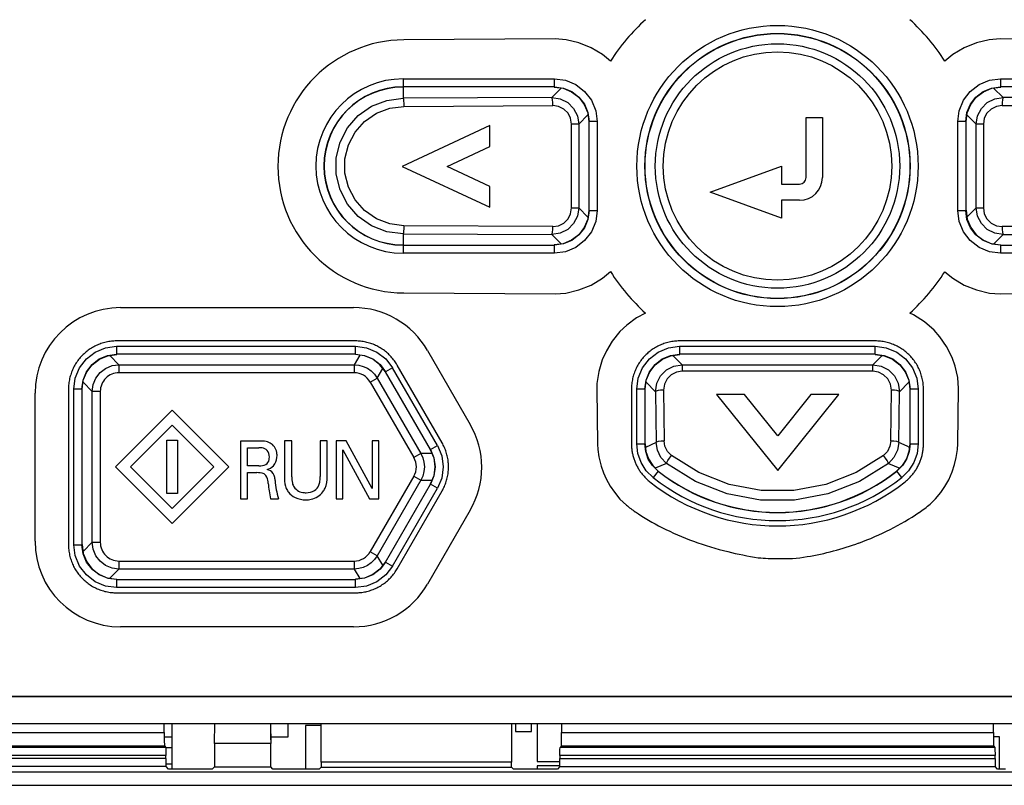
# Model space of a CAD drawing. Extents: x 0 to 420, y 0 to 297.
# Tile 26 of 86: x 79 to 88, y 213 to 220. Entities that reach past the tile are written whole.
import ezdxf

# ---------------------------------------------------------------- set-up
doc = ezdxf.new("R2010")
doc.units = 0
doc.header["$LTSCALE"] = 23.1
doc.layers.get('0').update_dxf_attribs({"linetype": 'CONTINUOUS'})
doc.layers.add('ALL_FEATURES', color=7, linetype='CONTINUOUS')

msp = doc.modelspace()

# ---------------------------------------------------------------- linework, layer by layer
at = {"color": 9, "linetype": 'CONTINUOUS'}
for p, q in [((82.7612, 219.4083), (82.7612, 219.2265)), ((82.7612, 219.4083), (84.1759, 219.4083)), ((84.1759, 219.3333), (82.7612, 219.3333)), ((84.2403, 219.3224), (84.1525, 219.2346)), ((84.1737, 219.3311), (84.1759, 219.3333)), ((84.1759, 219.3333), (84.1759, 219.4083)), ((88.3699, 219.2346), (88.282, 219.3224)), ((88.3464, 219.4083), (88.3464, 219.3333)), ((88.3464, 219.4083), (89.7612, 219.4083)), ((88.3464, 219.3333), (88.3486, 219.3311)), ((89.7612, 219.3333), (88.3464, 219.3333)), ((84.1525, 219.2346), (82.7612, 219.2265)), ((89.7612, 219.2265), (88.3699, 219.2346)), ((82.7694, 219.1516), (84.1607, 219.1597)), ((88.3616, 219.1597), (89.7529, 219.1516)), ((84.4031, 218.9859), (84.4899, 219.0727)), ((88.0324, 219.0727), (88.1192, 218.9859)), ((84.3365, 218.2013), (84.3365, 218.9859)), ((84.4031, 218.9859), (84.3365, 218.9859)), ((84.4031, 218.9859), (84.4031, 218.2013)), ((84.5009, 219.0084), (84.4987, 219.0062)), ((84.5009, 218.1789), (84.5009, 219.0084)), ((84.5759, 219.0084), (84.5009, 219.0084)), ((84.5759, 219.0084), (84.5759, 218.1789)), ((87.9465, 218.1789), (87.9465, 219.0084)), ((88.0215, 219.0084), (87.9465, 219.0084)), ((88.0215, 219.0084), (88.0215, 218.1789)), ((88.0237, 219.0062), (88.0215, 219.0084)), ((88.1192, 218.2013), (88.1192, 218.9859)), ((88.1859, 218.9859), (88.1192, 218.9859)), ((88.1859, 218.9859), (88.1859, 218.2013)), ((84.3365, 218.2013), (84.4031, 218.2013)), ((84.4899, 218.1145), (84.4031, 218.2013)), ((84.4987, 218.1811), (84.5009, 218.1789)), ((84.5009, 218.1789), (84.5759, 218.1789)), ((87.9465, 218.1789), (88.0215, 218.1789)), ((88.0215, 218.1789), (88.0237, 218.1811)), ((88.1192, 218.2013), (88.0324, 218.1145)), ((88.1192, 218.2013), (88.1859, 218.2013)), ((84.1607, 218.0276), (82.7694, 218.0356)), ((89.7529, 218.0356), (88.3616, 218.0276)), ((82.7612, 217.9607), (82.7612, 217.7789)), ((82.7612, 217.9607), (84.1525, 217.9527)), ((84.1525, 217.9527), (84.2403, 217.8649)), ((88.2821, 217.8649), (88.3699, 217.9527)), ((88.3699, 217.9527), (89.7612, 217.9607)), ((82.7612, 217.8539), (84.1759, 217.8539)), ((84.1759, 217.8539), (84.1737, 217.8561)), ((84.1759, 217.7789), (84.1759, 217.8539)), ((88.3486, 217.8561), (88.3464, 217.8539)), ((88.3464, 217.8539), (88.3464, 217.7789)), ((88.3464, 217.8539), (89.7612, 217.8539)), ((84.1759, 217.7789), (82.7612, 217.7789)), ((89.7612, 217.7789), (88.3464, 217.7789)), ((80.0839, 216.9083), (80.0839, 216.8333)), ((80.0839, 216.9083), (82.3167, 216.9083)), ((82.3167, 216.8333), (82.3167, 216.9083)), ((85.3464, 216.9083), (85.3464, 216.8333)), ((85.3464, 216.9083), (87.1759, 216.9083)), ((87.1759, 216.8333), (87.1759, 216.9083)), ((80.106, 216.736), (80.0195, 216.8224)), ((80.0839, 216.8333), (80.0861, 216.8311)), ((82.3167, 216.8333), (80.0839, 216.8333)), ((82.3558, 216.8258), (82.3039, 216.736)), ((82.3155, 216.8311), (82.3167, 216.8333)), ((85.3691, 216.7353), (85.282, 216.8224)), ((85.3464, 216.8333), (85.3486, 216.8311)), ((87.1759, 216.8333), (85.3464, 216.8333)), ((87.2403, 216.8224), (87.1532, 216.7353)), ((87.1737, 216.8311), (87.1759, 216.8333)), ((80.106, 216.736), (80.106, 216.6611)), ((80.106, 216.736), (82.3039, 216.736)), ((82.3039, 216.6611), (80.106, 216.6611)), ((82.3039, 216.736), (82.3039, 216.6611)), ((82.5201, 216.6112), (82.572, 216.701)), ((82.5981, 216.6709), (82.5968, 216.6687)), ((82.663, 216.7083), (82.5981, 216.6709)), ((83.018, 215.9436), (82.5981, 216.6709)), ((83.0829, 215.9811), (82.663, 216.7083)), ((85.3691, 216.7353), (85.3691, 216.675)), ((85.3691, 216.7353), (87.1532, 216.7353)), ((87.1532, 216.675), (85.3691, 216.675)), ((87.1532, 216.675), (87.1532, 216.7353)), ((79.7699, 216.5727), (79.8563, 216.4863)), ((82.4553, 216.5737), (82.5201, 216.6112)), ((82.4553, 216.5737), (82.8624, 215.8685)), ((82.5201, 216.6112), (82.9273, 215.906)), ((85.0324, 216.5727), (85.1213, 216.4838)), ((87.401, 216.4838), (87.4899, 216.5727)), ((79.684, 215.0539), (79.684, 216.5084)), ((79.759, 216.5084), (79.684, 216.5084)), ((79.759, 216.5084), (79.759, 215.0539)), ((79.7612, 216.5062), (79.759, 216.5084)), ((79.8563, 215.0759), (79.8563, 216.4863)), ((79.9312, 216.4863), (79.8563, 216.4863)), ((79.9312, 216.4863), (79.9312, 215.0759)), ((84.9465, 215.9962), (84.9465, 216.5084)), ((85.0215, 216.5084), (84.9465, 216.5084)), ((85.0215, 216.5084), (85.0215, 215.9962)), ((85.0237, 216.5062), (85.0215, 216.5084)), ((85.1213, 216.4838), (85.1262, 216.0105)), ((85.1962, 216.4984), (85.2011, 216.0251)), ((87.3212, 216.0251), (87.3261, 216.4984)), ((87.3961, 216.0105), (87.401, 216.4838)), ((87.5009, 216.5084), (87.4987, 216.5062)), ((87.5009, 215.9962), (87.5009, 216.5084)), ((87.5759, 216.5084), (87.5009, 216.5084)), ((87.5759, 216.5084), (87.5759, 215.9962)), ((85.1262, 216.0105), (85.0275, 215.9632)), ((87.4728, 215.9738), (87.3961, 216.0105)), ((83.0155, 215.9435), (83.018, 215.9436)), ((83.018, 215.9436), (83.0829, 215.9811)), ((84.9465, 215.9962), (85.0215, 215.9962)), ((85.0215, 215.9962), (85.0237, 215.9971)), ((87.4948, 215.9632), (87.4728, 215.9738)), ((87.4987, 215.9971), (87.5009, 215.9962)), ((87.5009, 215.9962), (87.5759, 215.9962)), ((82.9273, 215.906), (82.8624, 215.8685)), ((83.031, 215.906), (82.9273, 215.906)), ((85.1452, 215.741), (85.0988, 215.6821)), ((87.4236, 215.6821), (87.3771, 215.741)), ((82.8624, 215.6937), (82.4553, 214.9886)), ((82.9273, 215.6563), (82.5201, 214.9511)), ((82.8624, 215.6937), (82.9273, 215.6563)), ((82.9273, 215.6563), (83.031, 215.6563)), ((82.5981, 214.8914), (83.018, 215.6186)), ((82.663, 214.8539), (83.0829, 215.5812)), ((83.018, 215.6186), (83.0155, 215.6187)), ((83.0829, 215.5812), (83.018, 215.6186)), ((79.684, 215.0539), (79.759, 215.0539)), ((79.759, 215.0539), (79.7612, 215.0561)), ((79.8563, 215.0759), (79.7699, 214.9895)), ((79.8563, 215.0759), (79.9312, 215.0759)), ((82.5201, 214.9511), (82.4553, 214.9885)), ((82.572, 214.8613), (82.5201, 214.9511)), ((80.0196, 214.7399), (80.106, 214.8263)), ((80.106, 214.9012), (80.106, 214.8263)), ((80.106, 214.9012), (82.3039, 214.9012)), ((82.3039, 214.8263), (80.106, 214.8263)), ((82.3039, 214.9012), (82.3039, 214.8263)), ((82.3039, 214.8263), (82.3558, 214.7364)), ((82.5968, 214.8935), (82.5981, 214.8914)), ((82.5981, 214.8914), (82.663, 214.8539)), ((80.0861, 214.7311), (80.0839, 214.7289)), ((80.0839, 214.7289), (80.0839, 214.6539)), ((80.0839, 214.7289), (82.3167, 214.7289)), ((82.3167, 214.7289), (82.3155, 214.7311)), ((82.3167, 214.6539), (82.3167, 214.7289)), ((82.3167, 214.6539), (80.0839, 214.6539))]:
    msp.add_line(p, q, dxfattribs=at)
at = {"color": 7, "linetype": 'CONTINUOUS'}
for p, q in [((84.1741, 219.3311), (84.2578, 219.3201)), ((88.2645, 219.3201), (88.3482, 219.3311)), ((84.4876, 219.0903), (84.4987, 219.0066)), ((88.0237, 219.0066), (88.0347, 219.0903)), ((84.4987, 218.1807), (84.4876, 218.097)), ((88.0237, 218.1811), (88.0347, 218.097)), ((84.2578, 217.8672), (84.1741, 217.8561)), ((88.2645, 217.8672), (88.3486, 217.8561)), ((80.002, 216.8201), (80.0857, 216.8311)), ((82.3996, 216.82), (82.3155, 216.8311)), ((85.2645, 216.8201), (85.3482, 216.8311)), ((87.1741, 216.8311), (87.2578, 216.8201)), ((82.5968, 216.6687), (82.5451, 216.736)), ((79.7612, 216.5066), (79.7722, 216.5903)), ((85.0237, 216.5066), (85.0347, 216.5903)), ((87.4876, 216.5903), (87.4987, 216.5066)), ((85.0954, 215.7935), (85.1475, 215.742)), ((85.2247, 215.8136), (85.1186, 215.7706)), ((87.2976, 215.8136), (87.4038, 215.7706)), ((87.4269, 215.7935), (87.3748, 215.742)), ((83.0479, 215.6971), (83.0155, 215.6187)), ((79.7612, 215.0561), (79.7722, 214.972)), ((82.5968, 214.8935), (82.5451, 214.8262)), ((80.002, 214.7422), (80.0861, 214.7311)), ((82.3996, 214.7422), (82.3155, 214.7311)), ((93.5096, 213.6305), (79.0127, 213.6305)), ((79.0192, 213.6371), (93.5031, 213.6371)), ((78.891, 213.3811), (93.6313, 213.3811)), ((81.6862, 213.2561), (81.6862, 213.3811)), ((81.8484, 213.3621), (81.8484, 212.9546)), ((81.9966, 213.3621), (81.8484, 213.3621)), ((83.8112, 213.3811), (83.8112, 213.3061)), ((83.9612, 213.3061), (83.9612, 213.3811)), ((84.0147, 213.3811), (84.0147, 213.0271)), ((80.5293, 213.2561), (80.5987, 213.2561)), ((81.5237, 213.2561), (81.6862, 213.2561)), ((83.8112, 213.3061), (83.9612, 213.3061)), ((88.3362, 213.2561), (88.2793, 213.2561)), ((88.3362, 212.9551), (88.3362, 213.2561)), ((80.5987, 213.1561), (80.5436, 213.1561)), ((80.5449, 213.0061), (80.5987, 213.0061)), ((84.0147, 213.0271), (84.2277, 213.0271)), ((84.0147, 212.9851), (84.0147, 212.9546)), ((84.227, 212.9851), (84.0147, 212.9851))]:
    msp.add_line(p, q, dxfattribs=at)
at = {"color": 9, "linetype": 'CONTINUOUS'}
for points in [[(84.1759, 219.4083), (84.2785, 219.3949), (84.3756, 219.3549), (84.4587, 219.2912), (84.5225, 219.208), (84.5625, 219.111), (84.5759, 219.0084)], [(84.1759, 219.3333), (84.26, 219.3223), (84.3384, 219.2898), (84.4057, 219.2382), (84.4573, 219.1709), (84.4898, 219.0925), (84.5009, 219.0084)], [(87.9465, 219.0084), (87.9599, 219.111), (87.9999, 219.208), (88.0636, 219.2912), (88.1467, 219.3549), (88.2438, 219.3949), (88.3464, 219.4083)], [(88.0215, 219.0084), (88.0325, 219.0925), (88.065, 219.1709), (88.1166, 219.2382), (88.1839, 219.2898), (88.2623, 219.3223), (88.3464, 219.3333)], [(84.1607, 219.1597), (84.1599, 219.1875), (84.1581, 219.2113), (84.1555, 219.2278), (84.1525, 219.2346)], [(84.1525, 219.2346), (84.2302, 219.2225), (84.3001, 219.1872), (84.3554, 219.1321), (84.3909, 219.0628), (84.4031, 218.9859)], [(88.1192, 218.9859), (88.1314, 219.0628), (88.1669, 219.1321), (88.2222, 219.1872), (88.2921, 219.2225), (88.3699, 219.2346)], [(88.3699, 219.2346), (88.3668, 219.2278), (88.3642, 219.2113), (88.3624, 219.1875), (88.3616, 219.1597)], [(82.7612, 217.9607), (82.6099, 217.9799), (82.4676, 218.0346), (82.3427, 218.1216), (82.2423, 218.2358), (82.1721, 218.3704), (82.136, 218.5178), (82.136, 218.6695), (82.1721, 218.8168), (82.2423, 218.9515), (82.3427, 219.0656), (82.4676, 219.1527), (82.6099, 219.2074), (82.7612, 219.2265)], [(82.7694, 218.0356), (82.6378, 218.0521), (82.5119, 218.1003), (82.4013, 218.1771), (82.3126, 218.2778), (82.2505, 218.3966), (82.2186, 218.5267), (82.2186, 218.6606), (82.2506, 218.7907), (82.3126, 218.9095), (82.4013, 219.0102), (82.5119, 219.087), (82.6378, 219.1351), (82.7694, 219.1516)], [(82.7612, 219.2265), (82.7642, 219.2197), (82.7668, 219.2033), (82.7686, 219.1794), (82.7694, 219.1516)], [(84.3365, 218.9859), (84.328, 219.0396), (84.3032, 219.0881), (84.2645, 219.1266), (84.2153, 219.1514), (84.1607, 219.1597)], [(88.3616, 219.1597), (88.307, 219.1514), (88.2579, 219.1266), (88.2191, 219.0881), (88.1943, 219.0396), (88.1859, 218.9859)], [(84.4031, 218.2013), (84.3909, 218.1244), (84.3554, 218.0551), (84.3001, 218.0001), (84.2302, 217.9647), (84.1525, 217.9527)], [(84.1607, 218.0276), (84.2153, 218.0359), (84.2644, 218.0606), (84.3032, 218.0991), (84.328, 218.1477), (84.3365, 218.2013)], [(84.5759, 218.1789), (84.5625, 218.0762), (84.5225, 217.9792), (84.4587, 217.8961), (84.3756, 217.8323), (84.2785, 217.7923), (84.1759, 217.7789)], [(84.5009, 218.1789), (84.4898, 218.0947), (84.4573, 218.0164), (84.4057, 217.9491), (84.3384, 217.8974), (84.26, 217.865), (84.1759, 217.8539)], [(88.3464, 217.7789), (88.2438, 217.7923), (88.1468, 217.8323), (88.0636, 217.8961), (87.9999, 217.9792), (87.9599, 218.0762), (87.9465, 218.1789)], [(88.3464, 217.8539), (88.2623, 217.865), (88.1839, 217.8974), (88.1166, 217.9491), (88.065, 218.0164), (88.0325, 218.0947), (88.0215, 218.1789)], [(88.3699, 217.9527), (88.2921, 217.9647), (88.2222, 218.0001), (88.1669, 218.0551), (88.1314, 218.1244), (88.1192, 218.2013)], [(88.1859, 218.2013), (88.1943, 218.1477), (88.2191, 218.0991), (88.2579, 218.0606), (88.307, 218.0359), (88.3616, 218.0276)], [(82.7694, 218.0356), (82.7686, 218.0078), (82.7668, 217.984), (82.7642, 217.9675), (82.7612, 217.9607)], [(84.1525, 217.9527), (84.1555, 217.9595), (84.1581, 217.9759), (84.1599, 217.9998), (84.1607, 218.0276)], [(88.3616, 218.0276), (88.3624, 217.9998), (88.3642, 217.9759), (88.3668, 217.9595), (88.3699, 217.9527)], [(79.684, 216.5084), (79.6974, 216.611), (79.7374, 216.708), (79.8011, 216.7912), (79.8842, 216.8549), (79.9813, 216.8949), (80.0839, 216.9083)], [(82.3167, 216.9083), (82.4196, 216.8949), (82.5166, 216.8547), (82.5999, 216.7907), (82.663, 216.7083)], [(84.9465, 216.5084), (84.9599, 216.611), (84.9999, 216.708), (85.0636, 216.7912), (85.1467, 216.8549), (85.2438, 216.8949), (85.3464, 216.9083)], [(87.1759, 216.9083), (87.2785, 216.8949), (87.3756, 216.8549), (87.4587, 216.7912), (87.5225, 216.708), (87.5625, 216.611), (87.5759, 216.5084)], [(79.759, 216.5084), (79.77, 216.5925), (79.8025, 216.6709), (79.8541, 216.7382), (79.9214, 216.7898), (79.9998, 216.8223), (80.0839, 216.8333)], [(82.3167, 216.8333), (82.4008, 216.8223), (82.4791, 216.7898), (82.5464, 216.7382), (82.5981, 216.6709)], [(85.0215, 216.5084), (85.0325, 216.5925), (85.065, 216.6709), (85.1166, 216.7382), (85.1839, 216.7898), (85.2623, 216.8223), (85.3464, 216.8333)], [(87.1759, 216.8333), (87.26, 216.8223), (87.3384, 216.7898), (87.4057, 216.7382), (87.4573, 216.6709), (87.4898, 216.5925), (87.5009, 216.5084)], [(79.8563, 216.4863), (79.8648, 216.5508), (79.8896, 216.6109), (79.9292, 216.6625)], [(79.9292, 216.6625), (79.9809, 216.7023), (80.0412, 216.7274), (80.106, 216.736)], [(82.3039, 216.736), (82.3473, 216.7322), (82.3893, 216.7209), (82.4288, 216.7025)], [(82.4288, 216.7025), (82.4644, 216.6776), (82.4952, 216.6468), (82.5201, 216.6112)], [(85.1213, 216.4838), (85.1332, 216.5623), (85.1686, 216.6325), (85.2236, 216.6878), (85.2926, 216.7231), (85.3691, 216.7353)], [(85.3691, 216.675), (85.317, 216.6669), (85.2687, 216.6427), (85.2297, 216.6039), (85.2045, 216.554), (85.1962, 216.4984)], [(87.1532, 216.7353), (87.2297, 216.7231), (87.2987, 216.6878), (87.3537, 216.6325), (87.3891, 216.5623), (87.401, 216.4838)], [(87.3261, 216.4984), (87.3178, 216.554), (87.2926, 216.6039), (87.2536, 216.6427), (87.2053, 216.6669), (87.1532, 216.675)], [(85.1962, 216.4984), (85.1684, 216.4971), (85.1445, 216.4939), (85.1281, 216.4892), (85.1213, 216.4838)], [(87.401, 216.4838), (87.3943, 216.4892), (87.3778, 216.4939), (87.3539, 216.4971), (87.3261, 216.4984)], [(85.1262, 216.0105), (85.133, 216.0159), (85.1495, 216.0206), (85.1733, 216.0238), (85.2011, 216.0251)], [(85.2247, 215.8136), (85.1722, 215.8682), (85.1383, 215.9359), (85.1263, 216.0105)], [(85.2705, 215.8875), (85.2339, 215.9252), (85.2095, 215.9734), (85.2011, 216.0251)], [(87.3212, 216.0251), (87.3128, 215.9734), (87.2885, 215.9252), (87.2518, 215.8875)], [(87.3961, 216.0105), (87.384, 215.9359), (87.3502, 215.8682), (87.2976, 215.8136)], [(87.3212, 216.0251), (87.349, 216.0238), (87.3729, 216.0206), (87.3893, 216.0159), (87.3961, 216.0105)], [(83.018, 215.9436), (83.0504, 215.8652), (83.0615, 215.7811), (83.0504, 215.697), (83.018, 215.6186)], [(83.0829, 215.9811), (83.1227, 215.8853), (83.1365, 215.7811), (83.1227, 215.677), (83.0829, 215.5812)], [(85.0988, 215.6821), (85.035, 215.7452), (84.9865, 215.8217), (84.9565, 215.907), (84.9465, 215.9962)], [(85.1452, 215.741), (85.0932, 215.7925), (85.054, 215.8544), (85.0297, 215.9234), (85.0215, 215.9962)], [(87.5009, 215.9962), (87.4926, 215.9234), (87.4683, 215.8544), (87.4291, 215.7925), (87.3771, 215.741)], [(87.5759, 215.9962), (87.5658, 215.907), (87.5358, 215.8217), (87.4873, 215.7452), (87.4236, 215.6821)], [(82.9273, 215.906), (82.9457, 215.8665), (82.9569, 215.8245), (82.9607, 215.7811)], [(85.2247, 215.8136), (85.2268, 215.8222), (85.2363, 215.8395), (85.2518, 215.8626), (85.2705, 215.8875)], [(87.2518, 215.8875), (86.9955, 215.7273), (86.7117, 215.6163), (86.4128, 215.5601), (86.1095, 215.5601), (85.8107, 215.6163), (85.5268, 215.7273), (85.2705, 215.8875)], [(87.2976, 215.8136), (87.2955, 215.8222), (87.286, 215.8395), (87.2705, 215.8626), (87.2518, 215.8875)], [(82.9607, 215.7811), (82.9569, 215.7378), (82.9457, 215.6957), (82.9273, 215.6563)], [(85.1475, 215.742), (85.1468, 215.7416), (85.1452, 215.741)], [(87.2976, 215.8136), (87.0272, 215.6448), (86.7312, 215.5295), (86.4196, 215.4709), (86.1027, 215.4709), (85.7911, 215.5295), (85.4951, 215.6448), (85.2247, 215.8136)], [(87.3771, 215.741), (87.3763, 215.7413), (87.3755, 215.7416), (87.3748, 215.742)], [(80.0839, 214.6539), (79.9813, 214.6673), (79.8843, 214.7073), (79.8011, 214.7711), (79.7374, 214.8542), (79.6974, 214.9512), (79.684, 215.0539)], [(80.0839, 214.7289), (79.9998, 214.74), (79.9214, 214.7724), (79.8541, 214.8241), (79.8025, 214.8914), (79.77, 214.9697), (79.759, 215.0539)], [(79.9298, 214.8991), (79.8899, 214.9509), (79.8649, 215.0112), (79.8563, 215.0759)], [(82.5201, 214.9511), (82.4952, 214.9155), (82.4644, 214.8847), (82.4288, 214.8597)], [(80.106, 214.8263), (80.0415, 214.8348), (79.9814, 214.8596), (79.9298, 214.8991)], [(82.4288, 214.8597), (82.3893, 214.8413), (82.3473, 214.8301), (82.3039, 214.8263)], [(82.5981, 214.8914), (82.5464, 214.8241), (82.4791, 214.7725), (82.4008, 214.74), (82.3167, 214.7289)], [(82.663, 214.8539), (82.5999, 214.7715), (82.5166, 214.7075), (82.4196, 214.6674), (82.3167, 214.6539)]]:
    msp.add_lwpolyline(points, dxfattribs=at)
at = {"color": 7, "linetype": 'CONTINUOUS'}
for points in [[(84.2578, 219.3201), (84.3362, 219.2876), (84.4035, 219.236), (84.4552, 219.1687), (84.4876, 219.0903)], [(88.0347, 219.0903), (88.0671, 219.1687), (88.1188, 219.236), (88.1861, 219.2876), (88.2645, 219.3201)], [(84.4876, 218.097), (84.4552, 218.0186), (84.4035, 217.9513), (84.3362, 217.8996), (84.2578, 217.8672)], [(88.0347, 218.097), (88.0671, 218.0186), (88.1188, 217.9513), (88.1861, 217.8996), (88.2645, 217.8672)], [(79.7722, 216.5903), (79.8046, 216.6687), (79.8563, 216.736), (79.9236, 216.7876), (80.002, 216.8201)], [(82.5451, 216.736), (82.4779, 216.7876), (82.3996, 216.82)], [(85.0347, 216.5903), (85.0671, 216.6687), (85.1188, 216.736), (85.1861, 216.7876), (85.2645, 216.8201)], [(87.2578, 216.8201), (87.3362, 216.7876), (87.4035, 216.736), (87.4552, 216.6687), (87.4876, 216.5903)], [(83.0155, 215.9435), (83.0479, 215.8652), (83.059, 215.7811), (83.0479, 215.6971)], [(85.0237, 215.9971), (85.0319, 215.9244), (85.0563, 215.8553), (85.0954, 215.7935)], [(87.4987, 215.9971), (87.4904, 215.9244), (87.4661, 215.8553), (87.4269, 215.7935)], [(79.7722, 214.972), (79.8046, 214.8936), (79.8563, 214.8263), (79.9236, 214.7746), (80.002, 214.7422)], [(82.5451, 214.8262), (82.4779, 214.7746), (82.3996, 214.7422)]]:
    msp.add_lwpolyline(points, dxfattribs=at)
at = {"color": 9, "linetype": 'CONTINUOUS'}
for radius in [1.3147, 1.2397, 1.1424, 1.0675]:
    msp.add_circle((86.2612, 218.5936), radius, dxfattribs=at)
at = {"color": 7, "linetype": 'CONTINUOUS'}
msp.add_circle((86.2612, 218.5936), 1.2375, dxfattribs=at)
at = {"color": 9, "linetype": 'CONTINUOUS'}
for centre, radius, start, end in [((82.7612, 218.5936), 0.8147, 90, 269.99984), ((82.7612, 218.5936), 0.7397, 90, 270), ((80.1059, 216.4864), 0.1747, 89.96268, 180.03613), ((82.304, 216.4864), 0.1747, 29.99267, 90.0095), ((82.7111, 215.7811), 0.1747, 329.98935, 30.01028), ((86.2612, 217.1561), 1.8022, 231.74037, 308.25963), ((86.2612, 217.1561), 1.8772, 231.74039, 308.25961), ((80.1059, 215.0758), 0.1747, 179.96506, 270.03696), ((82.304, 215.0759), 0.1747, 269.99227, 330.01027)]:
    msp.add_arc(centre, radius, start, end, dxfattribs=at)
at = {"color": 7, "linetype": 'CONTINUOUS'}
for centre, radius, start, end in [((82.7612, 218.5936), 0.7375, 90, 270), ((86.2612, 217.1561), 1.8, 231.77815, 308.22185)]:
    msp.add_arc(centre, radius, start, end, dxfattribs=at)
at = {"layer": 'ALL_FEATURES', "color": 40, "linetype": 'CONTINUOUS'}
for p, q in [((84.1828, 219.7812), (82.7682, 219.7732)), ((84.2847, 219.7739), (84.1828, 219.7812)), ((84.4057, 219.7453), (84.2847, 219.7739)), ((84.5192, 219.6999), (84.4057, 219.7453)), ((84.6259, 219.6365), (84.5192, 219.6999)), ((88.0068, 219.6999), (87.9001, 219.6365)), ((88.1203, 219.7453), (88.0068, 219.6999)), ((88.2413, 219.7739), (88.1203, 219.7453)), ((88.3431, 219.7812), (88.2413, 219.7739)), ((89.7579, 219.7732), (88.3431, 219.7812)), ((84.7011, 219.5745), (84.6259, 219.6365)), ((87.9001, 219.6365), (87.8251, 219.5746)), ((86.5289, 218.4861), (86.5289, 219.0484)), ((86.5289, 219.0484), (86.6809, 219.0484)), ((86.6809, 219.0484), (86.6809, 218.4862)), ((83.5732, 218.9731), (82.7524, 218.5904)), ((83.5732, 218.7767), (83.5732, 218.9731)), ((83.1732, 218.5904), (83.5732, 218.7767)), ((82.7524, 218.5904), (83.5732, 218.2076)), ((83.5732, 218.4038), (83.1732, 218.5904)), ((85.6325, 218.3497), (86.2998, 218.5926)), ((86.2998, 218.5926), (86.2998, 218.4255)), ((83.5732, 218.2076), (83.5732, 218.4038)), ((86.2998, 218.4255), (86.4682, 218.4255)), ((86.2998, 218.1064), (85.6325, 218.3497)), ((86.2998, 218.2736), (86.2998, 218.1064)), ((86.4682, 218.2736), (86.2998, 218.2736)), ((84.6259, 217.5442), (84.7011, 217.6061)), ((87.8251, 217.6059), (87.9001, 217.5443)), ((84.5197, 217.4809), (84.6259, 217.5442)), ((87.9001, 217.5443), (88.0064, 217.4809)), ((82.7678, 217.4073), (84.1824, 217.3994)), ((84.1824, 217.3994), (84.2843, 217.4065)), ((84.2843, 217.4065), (84.4057, 217.4354)), ((84.4057, 217.4354), (84.5197, 217.4809)), ((88.0064, 217.4809), (88.1203, 217.4354)), ((88.1203, 217.4354), (88.2418, 217.4065)), ((88.2418, 217.4065), (88.3436, 217.3994)), ((88.3436, 217.3994), (89.7584, 217.4073)), ((80.1207, 217.2697), (82.2981, 217.2697)), ((85.0276, 217.2189), (84.9437, 217.1758)), ((87.5338, 217.2022), (87.4985, 217.2189)), ((84.9437, 217.1758), (84.8522, 217.1059)), ((87.6364, 217.1383), (87.5338, 217.2022)), ((87.7247, 217.0582), (87.6364, 217.1383)), ((84.7891, 217.0466), (84.7146, 216.9555)), ((84.8522, 217.1059), (84.7891, 217.0466)), ((87.7776, 216.9979), (87.7247, 217.0582)), ((82.3167, 216.9583), (80.0839, 216.9583)), ((84.7146, 216.9555), (84.6618, 216.8649)), ((87.1759, 216.9583), (85.3464, 216.9583)), ((87.842, 216.9078), (87.7776, 216.9979)), ((82.9908, 216.8695), (83.3901, 216.1776)), ((84.6618, 216.8649), (84.6232, 216.7826)), ((87.8932, 216.8027), (87.842, 216.9078)), ((84.6232, 216.7826), (84.5918, 216.673)), ((87.9208, 216.7238), (87.8932, 216.8027)), ((83.1262, 216.0061), (82.7063, 216.7333)), ((84.5918, 216.673), (84.5732, 216.5603)), ((87.9461, 216.6153), (87.9208, 216.7238)), ((87.9531, 216.5131), (87.9461, 216.6153)), ((79.321, 215.0857), (79.321, 216.47)), ((79.634, 216.5084), (79.634, 215.0539)), ((84.5732, 216.5603), (84.5732, 216.509)), ((84.5732, 216.509), (84.5778, 215.9943)), ((84.8965, 216.5084), (84.8965, 215.9962)), ((87.6259, 215.9962), (87.6259, 216.5084)), ((87.9473, 215.997), (87.9531, 216.5131)), ((85.6907, 216.4591), (86.263, 215.7485)), ((85.9515, 216.4591), (85.6907, 216.4591)), ((86.263, 216.0723), (85.9515, 216.4591)), ((86.5741, 216.4591), (86.263, 216.0723)), ((86.263, 215.7485), (86.8349, 216.4591)), ((86.8349, 216.4591), (86.5741, 216.4591)), ((80.0721, 215.7818), (80.6025, 216.312)), ((80.6025, 216.312), (81.1328, 215.7818)), ((80.6025, 216.1705), (80.2135, 215.7818)), ((80.9914, 215.7818), (80.6025, 216.1705)), ((80.5541, 215.5316), (80.5525, 216.0317)), ((80.5525, 216.0317), (80.6524, 216.0317)), ((80.6524, 216.0317), (80.6524, 215.5316)), ((81.2416, 216.0229), (81.2416, 215.4839)), ((81.4165, 216.0229), (81.2416, 216.0229)), ((81.6525, 216.0231), (81.6525, 215.6947)), ((81.7204, 216.0231), (81.6525, 216.0231)), ((81.7204, 215.6896), (81.7204, 216.0231)), ((81.9866, 216.0231), (81.9866, 215.6926)), ((82.0525, 216.0231), (81.9866, 216.0231)), ((82.0525, 215.691), (82.0525, 216.0231)), ((82.1365, 216.0231), (82.1365, 215.4839)), ((82.2307, 216.0231), (82.1365, 216.0231)), ((82.4717, 215.5775), (82.2307, 216.0231)), ((82.4717, 216.0231), (82.4717, 215.5775)), ((82.534, 216.0231), (82.4717, 216.0231)), ((82.534, 215.4839), (82.534, 216.0231)), ((81.3074, 215.7907), (81.3074, 215.9606)), ((81.3074, 215.9606), (81.4146, 215.9606)), ((82.1981, 215.4839), (82.1981, 215.9418)), ((82.1981, 215.9418), (82.4472, 215.4839)), ((84.5778, 215.9943), (84.5818, 215.9442)), ((84.5818, 215.9442), (84.5899, 215.8761)), ((87.9328, 215.8675), (87.9452, 215.9437)), ((87.9452, 215.9437), (87.9473, 215.997)), ((84.5899, 215.8761), (84.6121, 215.7881)), ((87.9173, 215.8029), (87.9328, 215.8675)), ((80.6025, 215.2514), (80.0721, 215.7818)), ((80.2135, 215.7818), (80.6025, 215.3928)), ((80.6025, 215.3928), (80.9914, 215.7818)), ((81.1328, 215.7818), (80.6025, 215.2514)), ((81.4144, 215.7907), (81.3074, 215.7907)), ((84.6121, 215.7881), (84.6357, 215.7251)), ((87.8624, 215.6605), (87.8951, 215.736)), ((87.8951, 215.736), (87.9173, 215.8029)), ((81.3088, 215.4839), (81.3088, 215.7271)), ((81.3088, 215.7271), (81.3939, 215.7271)), ((84.6357, 215.7251), (84.6594, 215.6705)), ((84.6594, 215.6705), (84.6972, 215.6011)), ((87.8253, 215.5978), (87.8624, 215.6605)), ((82.7063, 214.8289), (83.1262, 215.5562)), ((84.6972, 215.6011), (84.7373, 215.5437)), ((87.7876, 215.5417), (87.8253, 215.5978)), ((80.6524, 215.5316), (80.5541, 215.5316)), ((81.2416, 215.4839), (81.3088, 215.4839)), ((81.5236, 215.4839), (81.5964, 215.4839)), ((82.1365, 215.4839), (82.1981, 215.4839)), ((82.4472, 215.4839), (82.534, 215.4839)), ((84.7373, 215.5437), (84.7875, 215.4808)), ((84.7875, 215.4808), (84.8488, 215.4238)), ((87.6888, 215.4333), (87.7381, 215.4827)), ((87.7381, 215.4827), (87.7876, 215.5417)), ((83.3899, 215.3778), (82.9907, 214.686)), ((80.0839, 214.6039), (82.3167, 214.6039)), ((82.298, 214.2861), (80.1206, 214.2861))]:
    msp.add_line(p, q, dxfattribs=at)
at = {"layer": 'ALL_FEATURES', "color": 7, "linetype": 'CONTINUOUS'}
for p, q in [((80.5292, 213.297), (80.5292, 213.3811)), ((80.5987, 213.3811), (80.5987, 212.9549)), ((80.9981, 213.1942), (81.0013, 213.3811)), ((81.521, 213.3811), (81.5242, 213.1942)), ((81.5237, 213.3811), (81.5237, 213.2281)), ((81.9959, 213.0214), (81.9967, 213.3811)), ((83.7757, 213.3811), (83.7764, 213.0214)), ((84.2431, 213.3811), (84.2431, 213.297)), ((88.2792, 213.297), (88.2792, 213.3811)), ((80.5312, 213.172), (80.5434, 213.1584)), ((80.9981, 213.1942), (80.9981, 212.9765)), ((81.5242, 213.1942), (80.9981, 213.1942)), ((81.5242, 212.9765), (81.5242, 213.1942)), ((84.2412, 213.172), (84.2289, 213.1584)), ((88.2812, 213.172), (88.2934, 213.1584)), ((80.5445, 213.0558), (80.5445, 213.0834)), ((84.2278, 213.0834), (84.2278, 213.0558)), ((88.2945, 213.0558), (88.2945, 213.0834)), ((80.5681, 212.9559), (80.5457, 212.9808)), ((80.9775, 212.9559), (80.9981, 212.9765)), ((80.9981, 212.9765), (81.5242, 212.9765)), ((81.5448, 212.9559), (81.5242, 212.9765)), ((81.9959, 212.9743), (81.9775, 212.9559)), ((81.9959, 213.0214), (81.9959, 212.9743)), ((83.7764, 213.0214), (81.9959, 213.0214)), ((81.9959, 212.9743), (83.7764, 212.9743)), ((83.7764, 212.9743), (83.7764, 213.0214)), ((83.7948, 212.9559), (83.7764, 212.9743)), ((84.2266, 212.9808), (84.2042, 212.9559)), ((88.3181, 212.9559), (88.2957, 212.9808)), ((80.9025, 212.9546), (80.6431, 212.9546)), ((81.9025, 212.9546), (81.6198, 212.9546)), ((84.1292, 212.9546), (83.8698, 212.9546))]:
    msp.add_line(p, q, dxfattribs=at)
at = {"layer": 'ALL_FEATURES', "color": 9, "linetype": 'CONTINUOUS'}
for p, q in [((79.0019, 213.297), (80.5292, 213.297)), ((84.2431, 213.297), (88.2792, 213.297)), ((80.5434, 213.1584), (78.9883, 213.1584)), ((79.0019, 213.172), (80.5312, 213.172)), ((88.2934, 213.1584), (84.2289, 213.1584)), ((84.2412, 213.172), (88.2812, 213.172)), ((80.5445, 213.0834), (78.9883, 213.0834)), ((88.2945, 213.0834), (84.2278, 213.0834)), ((80.5445, 213.0558), (78.8607, 213.0558)), ((80.5457, 212.9808), (78.8607, 212.9808)), ((84.2266, 212.9808), (88.2957, 212.9808)), ((84.2278, 213.0558), (88.2945, 213.0558)), ((78.8092, 212.9293), (93.7131, 212.9293)), ((78.8092, 212.8043), (93.7131, 212.8043))]:
    msp.add_line(p, q, dxfattribs=at)
at = {"layer": 'ALL_FEATURES', "color": 40, "linetype": 'CONTINUOUS'}
for points in [[(80.0839, 216.9583), (80.0716, 216.9581), (80.0593, 216.9576), (80.047, 216.9568), (80.0347, 216.9556), (80.0224, 216.9541), (80.0101, 216.9522), (79.9979, 216.95), (79.9857, 216.9475), (79.9736, 216.9446), (79.9616, 216.9414), (79.9497, 216.9378), (79.9379, 216.934), (79.9262, 216.9298), (79.9147, 216.9253), (79.9032, 216.9205), (79.8919, 216.9153), (79.8808, 216.9099), (79.8698, 216.9041), (79.859, 216.8981), (79.8483, 216.8917), (79.8379, 216.8851), (79.8276, 216.8782), (79.8175, 216.871), (79.8076, 216.8635), (79.7979, 216.8557), (79.7884, 216.8477), (79.7792, 216.8394), (79.7702, 216.8309), (79.7614, 216.8221), (79.7529, 216.8131), (79.7446, 216.8039), (79.7366, 216.7944), (79.7288, 216.7847), (79.7213, 216.7748), (79.7141, 216.7647), (79.7072, 216.7544), (79.7005, 216.7439), (79.6942, 216.7333), (79.6881, 216.7224), (79.6824, 216.7115), (79.677, 216.7003), (79.6718, 216.689), (79.667, 216.6776), (79.6625, 216.666), (79.6583, 216.6543), (79.6544, 216.6425), (79.6509, 216.6306), (79.6477, 216.6186), (79.6448, 216.6065), (79.6423, 216.5944), (79.64, 216.5821), (79.6382, 216.5699), (79.6367, 216.5576), (79.6355, 216.5453), (79.6346, 216.533), (79.6341, 216.5207), (79.634, 216.5084)], [(82.7063, 216.7333), (82.7002, 216.7437), (82.6938, 216.7538), (82.6871, 216.7638), (82.6801, 216.7736), (82.6729, 216.7833), (82.6654, 216.7927), (82.6576, 216.802), (82.6496, 216.8111), (82.6413, 216.8199), (82.6328, 216.8286), (82.6241, 216.8369), (82.6151, 216.8451), (82.6059, 216.853), (82.5966, 216.8607), (82.587, 216.8681), (82.5772, 216.8752), (82.5673, 216.8821), (82.5571, 216.8887), (82.5468, 216.895), (82.5364, 216.901), (82.5258, 216.9068), (82.515, 216.9123), (82.5041, 216.9174), (82.493, 216.9223), (82.4818, 216.9269), (82.4705, 216.9312), (82.459, 216.9352), (82.4475, 216.9389), (82.4359, 216.9422), (82.4241, 216.9453), (82.4123, 216.948), (82.4005, 216.9504), (82.3886, 216.9525), (82.3766, 216.9543), (82.3646, 216.9558), (82.3526, 216.9569), (82.3407, 216.9577), (82.3287, 216.9582), (82.3167, 216.9583)], [(85.3464, 216.9583), (85.3341, 216.9581), (85.3218, 216.9576), (85.3095, 216.9568), (85.2972, 216.9556), (85.2849, 216.9541), (85.2726, 216.9522), (85.2604, 216.95), (85.2482, 216.9475), (85.2361, 216.9446), (85.2241, 216.9414), (85.2122, 216.9378), (85.2004, 216.934), (85.1887, 216.9298), (85.1772, 216.9253), (85.1657, 216.9205), (85.1544, 216.9153), (85.1433, 216.9099), (85.1323, 216.9041), (85.1215, 216.8981), (85.1108, 216.8917), (85.1004, 216.8851), (85.0901, 216.8782), (85.08, 216.871), (85.0701, 216.8635), (85.0604, 216.8557), (85.0509, 216.8477), (85.0417, 216.8394), (85.0327, 216.8309), (85.0239, 216.8221), (85.0154, 216.8131), (85.0071, 216.8039), (84.9991, 216.7944), (84.9913, 216.7847), (84.9838, 216.7748), (84.9766, 216.7647), (84.9697, 216.7544), (84.963, 216.7439), (84.9567, 216.7333), (84.9506, 216.7224), (84.9449, 216.7115), (84.9395, 216.7003), (84.9343, 216.689), (84.9295, 216.6776), (84.925, 216.666), (84.9208, 216.6543), (84.9169, 216.6425), (84.9134, 216.6306), (84.9102, 216.6186), (84.9073, 216.6065), (84.9048, 216.5944), (84.9025, 216.5821), (84.9007, 216.5699), (84.8992, 216.5576), (84.898, 216.5453), (84.8971, 216.533), (84.8966, 216.5207), (84.8965, 216.5084)], [(87.6259, 216.5084), (87.6257, 216.5207), (87.6252, 216.533), (87.6243, 216.5453), (87.6231, 216.5576), (87.6216, 216.5699), (87.6198, 216.5822), (87.6176, 216.5944), (87.615, 216.6065), (87.6121, 216.6186), (87.6089, 216.6306), (87.6054, 216.6426), (87.6015, 216.6544), (87.5973, 216.6661), (87.5928, 216.6776), (87.588, 216.689), (87.5829, 216.7003), (87.5774, 216.7115), (87.5717, 216.7225), (87.5656, 216.7333), (87.5593, 216.7439), (87.5526, 216.7544), (87.5457, 216.7647), (87.5385, 216.7748), (87.531, 216.7847), (87.5232, 216.7944), (87.5152, 216.8039), (87.507, 216.8131), (87.4984, 216.8221), (87.4897, 216.8309), (87.4806, 216.8394), (87.4714, 216.8477), (87.4619, 216.8557), (87.4522, 216.8635), (87.4423, 216.871), (87.4322, 216.8782), (87.4219, 216.8851), (87.4115, 216.8917), (87.4008, 216.8981), (87.39, 216.9041), (87.379, 216.9099), (87.3679, 216.9153), (87.3566, 216.9205), (87.3451, 216.9253), (87.3336, 216.9298), (87.3219, 216.934), (87.3101, 216.9379), (87.2982, 216.9414), (87.2861, 216.9446), (87.2741, 216.9475), (87.2619, 216.95), (87.2497, 216.9522), (87.2374, 216.9541), (87.2251, 216.9556), (87.2128, 216.9568), (87.2005, 216.9576), (87.1882, 216.9581), (87.1759, 216.9583)], [(83.1262, 215.5562), (83.1321, 215.5666), (83.1376, 215.5772), (83.1429, 215.588), (83.148, 215.599), (83.1527, 215.6101), (83.1572, 215.6213), (83.1613, 215.6327), (83.1651, 215.6442), (83.1687, 215.6558), (83.1719, 215.6674), (83.1748, 215.6792), (83.1774, 215.691), (83.1796, 215.7029), (83.1816, 215.7149), (83.1832, 215.7269), (83.1845, 215.7389), (83.1855, 215.7509), (83.1861, 215.763), (83.1864, 215.7751), (83.1864, 215.7872), (83.1861, 215.7993), (83.1855, 215.8113), (83.1845, 215.8234), (83.1832, 215.8354), (83.1816, 215.8474), (83.1796, 215.8593), (83.1774, 215.8712), (83.1748, 215.8831), (83.1719, 215.8948), (83.1687, 215.9065), (83.1651, 215.9181), (83.1613, 215.9296), (83.1571, 215.9409), (83.1527, 215.9522), (83.148, 215.9633), (83.1429, 215.9742), (83.1376, 215.985), (83.1321, 215.9956), (83.1262, 216.0061)], [(84.8965, 215.9962), (84.8966, 215.987), (84.8968, 215.9778), (84.8973, 215.9686), (84.898, 215.9594), (84.8988, 215.9502), (84.8999, 215.9411), (84.9011, 215.9319), (84.9025, 215.9228), (84.9041, 215.9137), (84.9059, 215.9046), (84.9079, 215.8956), (84.91, 215.8866), (84.9124, 215.8776), (84.9149, 215.8687), (84.9176, 215.8599), (84.9205, 215.8511), (84.9236, 215.8424), (84.9268, 215.8337), (84.9302, 215.8251), (84.9338, 215.8166), (84.9376, 215.8082), (84.9416, 215.7998), (84.9457, 215.7916), (84.95, 215.7834), (84.9544, 215.7753), (84.959, 215.7673), (84.9638, 215.7594), (84.9688, 215.7516), (84.9739, 215.7439), (84.9791, 215.7363), (84.9845, 215.7288), (84.9901, 215.7214), (84.9959, 215.7141), (85.0017, 215.707), (85.0077, 215.6999), (85.0139, 215.693), (85.0202, 215.6863), (85.0266, 215.6796), (85.0332, 215.6731), (85.0399, 215.6668), (85.0467, 215.6606), (85.0536, 215.6545), (85.0606, 215.6486), (85.0678, 215.6429)], [(87.4545, 215.6429), (87.4617, 215.6486), (87.4687, 215.6545), (87.4756, 215.6606), (87.4824, 215.6668), (87.4891, 215.6731), (87.4957, 215.6796), (87.5021, 215.6863), (87.5084, 215.693), (87.5146, 215.6999), (87.5206, 215.707), (87.5265, 215.7141), (87.5322, 215.7214), (87.5378, 215.7288), (87.5432, 215.7363), (87.5485, 215.7439), (87.5536, 215.7516), (87.5585, 215.7594), (87.5633, 215.7673), (87.5679, 215.7753), (87.5724, 215.7834), (87.5766, 215.7916), (87.5808, 215.7998), (87.5847, 215.8082), (87.5885, 215.8166), (87.5921, 215.8251), (87.5955, 215.8337), (87.5988, 215.8424), (87.6018, 215.8511), (87.6047, 215.8599), (87.6074, 215.8687), (87.61, 215.8776), (87.6123, 215.8866), (87.6145, 215.8956), (87.6164, 215.9046), (87.6182, 215.9137), (87.6198, 215.9228), (87.6212, 215.9319), (87.6225, 215.9411), (87.6235, 215.9503), (87.6244, 215.9595), (87.625, 215.9686), (87.6255, 215.9778), (87.6258, 215.987), (87.6259, 215.9962)], [(79.634, 215.0539), (79.6341, 215.0416), (79.6346, 215.0293), (79.6355, 215.017), (79.6367, 215.0046), (79.6382, 214.9923), (79.6401, 214.9801), (79.6423, 214.9679), (79.6448, 214.9557), (79.6477, 214.9436), (79.6509, 214.9316), (79.6544, 214.9197), (79.6583, 214.9079), (79.6625, 214.8962), (79.667, 214.8846), (79.6718, 214.8732), (79.677, 214.8619), (79.6824, 214.8508), (79.6882, 214.8398), (79.6942, 214.829), (79.7005, 214.8183), (79.7072, 214.8078), (79.7141, 214.7975), (79.7213, 214.7874), (79.7288, 214.7775), (79.7366, 214.7678), (79.7446, 214.7584), (79.7529, 214.7491), (79.7614, 214.7401), (79.7702, 214.7313), (79.7792, 214.7228), (79.7884, 214.7145), (79.7979, 214.7065), (79.8076, 214.6988), (79.8175, 214.6913), (79.8276, 214.6841), (79.8379, 214.6771), (79.8484, 214.6705), (79.859, 214.6642), (79.8698, 214.6581), (79.8808, 214.6524), (79.892, 214.6469), (79.9032, 214.6418), (79.9147, 214.637), (79.9262, 214.6325), (79.9379, 214.6283), (79.9497, 214.6244), (79.9617, 214.6209), (79.9737, 214.6176), (79.9858, 214.6148), (79.9979, 214.6122), (80.0101, 214.61), (80.0224, 214.6082), (80.0347, 214.6066), (80.047, 214.6054), (80.0593, 214.6046), (80.0716, 214.6041), (80.0839, 214.6039)], [(82.3167, 214.6039), (82.3287, 214.6041), (82.3407, 214.6046), (82.3526, 214.6054), (82.3647, 214.6065), (82.3766, 214.6079), (82.3886, 214.6097), (82.4005, 214.6118), (82.4124, 214.6142), (82.4242, 214.617), (82.4359, 214.62), (82.4475, 214.6234), (82.4591, 214.6271), (82.4705, 214.631), (82.4818, 214.6353), (82.493, 214.6399), (82.5041, 214.6448), (82.515, 214.65), (82.5258, 214.6555), (82.5364, 214.6612), (82.5469, 214.6673), (82.5572, 214.6736), (82.5673, 214.6802), (82.5772, 214.6871), (82.587, 214.6942), (82.5966, 214.7016), (82.6059, 214.7092), (82.6151, 214.7172), (82.6241, 214.7253), (82.6328, 214.7337), (82.6413, 214.7423), (82.6496, 214.7512), (82.6576, 214.7603), (82.6654, 214.7695), (82.6729, 214.779), (82.6801, 214.7886), (82.6871, 214.7985), (82.6938, 214.8085), (82.7002, 214.8186), (82.7063, 214.8289)]]:
    msp.add_lwpolyline(points, dxfattribs=at)
at = {"layer": 'ALL_FEATURES', "color": 7, "linetype": 'CONTINUOUS'}
for points in [[(80.5292, 213.297), (80.5293, 213.265), (80.5295, 213.2351), (80.5298, 213.2094), (80.5302, 213.1895), (80.5307, 213.1767), (80.5312, 213.172)], [(84.2412, 213.172), (84.2417, 213.1767), (84.2421, 213.1895), (84.2425, 213.2094), (84.2428, 213.2351), (84.243, 213.265), (84.2431, 213.297)], [(88.2792, 213.297), (88.2793, 213.265), (88.2795, 213.2351), (88.2798, 213.2094), (88.2802, 213.1895), (88.2807, 213.1767), (88.2812, 213.172)], [(80.5434, 213.1584), (80.5437, 213.1544), (80.5441, 213.1436), (80.5443, 213.1271), (80.5445, 213.1063), (80.5445, 213.0834)], [(84.2278, 213.0834), (84.2278, 213.1063), (84.228, 213.1271), (84.2283, 213.1436), (84.2286, 213.1544), (84.2289, 213.1584)], [(88.2934, 213.1584), (88.2937, 213.1544), (88.2941, 213.1436), (88.2943, 213.1271), (88.2945, 213.1063), (88.2945, 213.0834)], [(80.5445, 213.0558), (80.5446, 213.0329), (80.5448, 213.0122), (80.545, 212.9956), (80.5453, 212.9848), (80.5457, 212.9808)], [(84.2266, 212.9808), (84.227, 212.9848), (84.2273, 212.9956), (84.2276, 213.0122), (84.2277, 213.0329), (84.2278, 213.0558)], [(88.2945, 213.0558), (88.2946, 213.0329), (88.2948, 213.0122), (88.295, 212.9956), (88.2953, 212.9848), (88.2957, 212.9808)], [(80.6431, 212.9546), (80.6202, 212.9547), (80.5994, 212.9549), (80.5829, 212.9552), (80.5721, 212.9555), (80.5681, 212.9559)], [(80.9775, 212.9559), (80.9735, 212.9555), (80.9628, 212.9552), (80.9462, 212.9549), (80.9255, 212.9547), (80.9025, 212.9546)], [(81.6198, 212.9546), (81.5968, 212.9547), (81.5761, 212.9549), (81.5596, 212.9552), (81.5488, 212.9555), (81.5448, 212.9559)], [(81.9775, 212.9559), (81.9735, 212.9555), (81.9628, 212.9552), (81.9462, 212.9549), (81.9255, 212.9547), (81.9025, 212.9546)], [(83.8698, 212.9546), (83.8468, 212.9547), (83.8261, 212.9549), (83.8096, 212.9552), (83.7988, 212.9555), (83.7948, 212.9559)], [(84.2042, 212.9559), (84.2002, 212.9555), (84.1895, 212.9552), (84.1729, 212.9549), (84.1522, 212.9547), (84.1292, 212.9546)], [(88.3931, 212.9546), (88.3702, 212.9547), (88.3494, 212.9549), (88.3329, 212.9552), (88.3221, 212.9555), (88.3181, 212.9559)]]:
    msp.add_lwpolyline(points, dxfattribs=at)
at = {"layer": 'ALL_FEATURES', "color": 40, "linetype": 'CONTINUOUS'}
for centre, radius, start, end in [((86.2681, 218.5839), 1.8539, 131.99456, 147.70128), ((86.257, 218.5828), 1.8555, 32.31462, 48.00196), ((82.7748, 218.5903), 1.1829, 90.32099, 179.99928), ((82.775, 218.5904), 1.1831, 179.99946, 269.64959), ((86.4682, 218.4862), 0.2126, 270, 359.98008), ((86.466, 218.4885), 0.063, 272.05255, 357.8528), ((86.2698, 218.5978), 1.8559, 212.29982, 227.9868), ((86.257, 218.5978), 1.8555, 311.99802, 327.68533), ((80.1207, 216.47), 0.7997, 90, 180), ((82.2981, 216.4701), 0.7996, 29.96983, 90), ((82.6979, 215.7778), 0.7993, 0.01069, 30.00822), ((81.4262, 215.7531), 0.27, 77.79945, 92.05234), ((81.4556, 215.8872), 0.1327, 56.44983, 77.96863), ((81.4175, 215.7653), 0.1952, 82.17444, 90.83936), ((81.4372, 215.8836), 0.0755, 42.84956, 84.7596), ((81.4166, 215.8769), 0.0955, 357.64476, 37.3946), ((81.456, 215.8937), 0.1272, 3.81405, 54.96438), ((81.4384, 215.8629), 0.0724, 303.917, 348.81492), ((81.4025, 215.8726), 0.1095, 347.44058, 0.20188), ((81.4337, 215.887), 0.1497, 328.76331, 0.44045), ((81.4321, 215.8884), 0.1513, 359.90864, 5.20292), ((81.4225, 215.9255), 0.135, 266.55796, 294.63599), ((81.4615, 215.8705), 0.1172, 284.59737, 318.16184), ((81.4704, 215.665), 0.0944, 36.1657, 77.39662), ((81.4579, 215.8749), 0.1229, 317.76389, 327.74618), ((82.6976, 215.778), 0.7996, 329.97168, 0.00026), ((81.395, 215.4109), 0.3163, 84.5566, 90.19899), ((81.4278, 215.6593), 0.0665, 22.32991, 92.39288), ((81.3076, 215.617), 0.1938, 2.82995, 20.38617), ((81.4589, 215.666), 0.1034, 14.93389, 31.93055), ((81.3323, 215.6322), 0.2345, 5.14983, 14.93389), ((82.3093, 215.7001), 0.745, 183.60329, 196.86665), ((81.9761, 215.6814), 0.3238, 177.64616, 194.42672), ((81.9636, 215.6835), 0.2433, 178.56045, 192.94615), ((81.8221, 215.6706), 0.1634, 338.02235, 351.94833), ((81.6969, 215.6875), 0.2898, 352.11536, 1.01243), ((81.7938, 215.6826), 0.2589, 336.89858, 1.85152), ((86.2612, 217.1561), 1.9272, 231.74052, 308.25948), ((83.0146, 215.7732), 1.5205, 185.53177, 188.22254), ((82.0361, 215.6199), 0.5303, 186.9521, 194.85718), ((81.8095, 215.6412), 0.1525, 195.36817, 212.62607), ((81.8256, 215.6503), 0.1709, 212.29862, 217.56146), ((81.8379, 215.6553), 0.1144, 193.26365, 213.16658), ((81.8424, 215.6622), 0.122, 214.72449, 268.0539), ((81.8582, 215.6894), 0.1499, 268.44743, 300.43434), ((81.8759, 215.6474), 0.1049, 303.73769, 338.80213), ((81.8579, 215.661), 0.1915, 323.76717, 335.30791), ((81.8301, 215.6555), 0.1777, 217.9926, 244.57828), ((81.8542, 215.7136), 0.2405, 245.34882, 270.00073), ((81.8534, 215.7172), 0.1776, 265.08589, 270.22179), ((81.8541, 215.7045), 0.2315, 270.00463, 282.22985), ((81.869, 215.6525), 0.1775, 281.10283, 323.86951), ((85.5874, 216.3198), 1.1612, 230.49904, 235.66791), ((86.7747, 216.5506), 1.4436, 304.1038, 309.29049), ((86.1232, 217.0951), 2.1036, 235.52751, 243.39754), ((86.2044, 217.3899), 2.4583, 296.86291, 304.14032), ((86.3988, 217.6162), 2.693, 243.11896, 249.98586), ((86.0987, 217.5969), 2.6908, 290.06803, 296.87976), ((80.1206, 215.0857), 0.7996, 180, 270), ((86.5091, 217.9067), 3.0037, 249.90524, 256.26657), ((86.0961, 217.6015), 2.6959, 279.47905, 290.08535), ((86.5663, 218.13), 3.2342, 256.21994, 261.37609), ((86.1853, 215.7306), 0.805, 262.5818, 269.16816), ((86.2579, 219.6377), 4.7127, 268.97593, 270.06244), ((86.3228, 216.1876), 1.2641, 267.28722, 279.8987), ((82.2983, 215.0853), 0.7992, 269.97797, 330.03122)]:
    msp.add_arc(centre, radius, start, end, dxfattribs=at)

doc.saveas('drawing.dxf')
